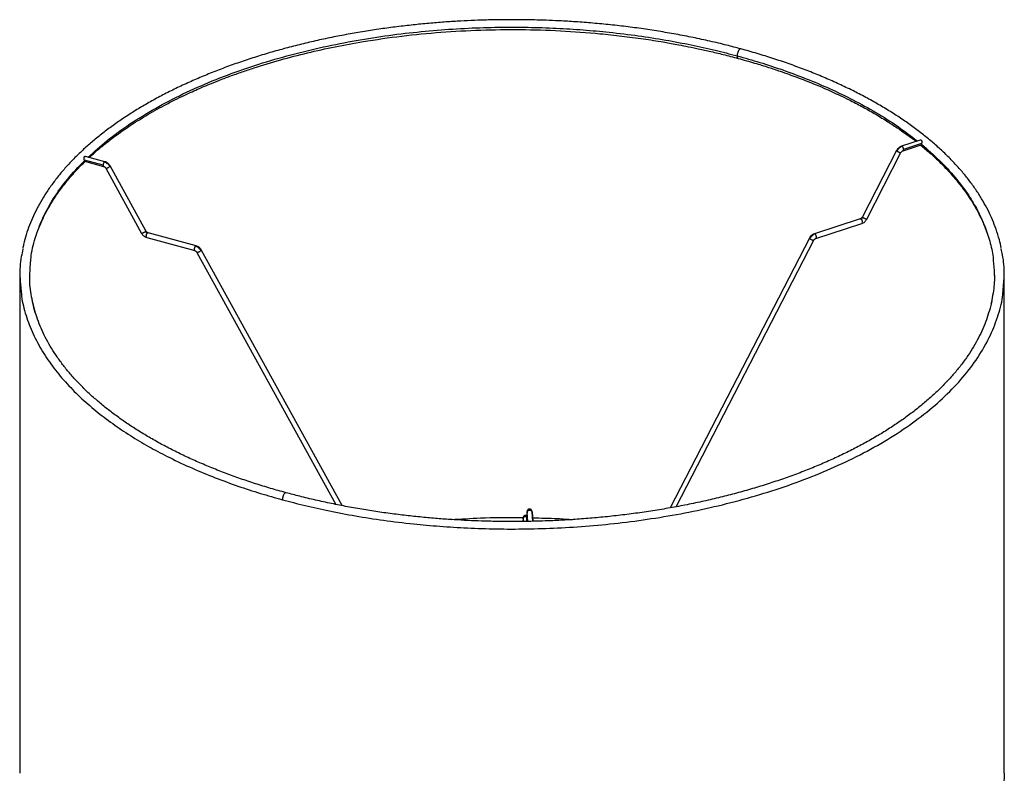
# Paper-space layout '_Trimétrica' of a CAD drawing. Header units: millimetres. Extents: x -212 to 189, y -225 to 469.
# Tile 18 of 18: x -212 to 189, y 163 to 469. Entities that reach past the tile are written whole.
import ezdxf

# ---------------------------------------------------------------- set-up
doc = ezdxf.new("R2010")
doc.units = ezdxf.units.MM

psp = doc.layouts.new('_Trimétrica')

# ---------------------------------------------------------------- linework, layer by layer
at = {"color": 7, "linetype": 'Continuous', "lineweight": 25}
for p, q in [((154.37, 420.08), (146.8, 417.63)), ((147.44, 415.74), (154.77, 418.11)), ((154.96, 418.62), (147.66, 416.25)), ((154.96, 418.62), (154.91, 418.36)), ((-176.96, 411.29), (-184.88, 413.44)), ((144.8, 415.87), (130.89, 388.85)), ((132.67, 387.93), (146.58, 414.96)), ((-185.27, 411.69), (-185.32, 411.94)), ((-177.69, 409.87), (-185.32, 411.94)), ((-185.25, 411.47), (-177.49, 409.36)), ((-176.6, 408.63), (-162.07, 382.16)), ((-160.31, 383.13), (-174.85, 409.59)), ((130.04, 388.07), (111.38, 382.02)), ((111.99, 380.12), (130.65, 386.17)), ((-159.95, 380.47), (-140.45, 375.17)), ((-139.93, 377.1), (-159.43, 382.4)), ((109.36, 380.26), (52.71, 270.58)), ((55.21, 271.05), (111.14, 379.35)), ((-139.57, 374.44), (-83.11, 271.99)), ((-80.55, 271.49), (-137.82, 375.41)), ((-211.49, 365.01), (-211.49, 162.72)), ((184.45, 366.46), (184.49, 365.66)), ((184.5, 365.31), (184.51, 365.01)), ((188.51, 162.72), (188.51, 365.01)), ((-205.21, 349.91), (-206.35, 354.67)), ((183.43, 355.01), (183.12, 353.35)), ((-5.42, 268.95), (-5.59, 265.08)), ((-5.35, 268.92), (-5.39, 269.09)), ((-5.08, 265.09), (-5.36, 268.82)), ((-3.08, 265.13), (-3.36, 268.91)), ((-3.36, 268.86), (-3.08, 265.13)), ((-7.01, 266.37), (-7.07, 265.07)), ((-6.95, 266.34), (-6.98, 266.51)), ((-6.91, 266.06), (-6.95, 266.24)), ((-6.95, 266.18), (-6.87, 265.07))]:
    psp.add_line(p, q, dxfattribs=at)
for points, knots in [([(-11.49, 468.99), (-14.13, 468.97), (-17.87, 468.95), (-23.42, 468.81), (-28.21, 468.64), (-33.92, 468.35), (-39.91, 467.96), (-46.16, 467.44), (-52.58, 466.8), (-59.12, 466.03), (-65.73, 465.13), (-72.37, 464.1), (-79.01, 462.93), (-85.62, 461.64), (-92.2, 460.21), (-98.71, 458.65), (-105.14, 456.96), (-111.47, 455.15), (-117.7, 453.21), (-123.8, 451.14), (-129.77, 448.96), (-135.59, 446.66), (-141.26, 444.25), (-146.76, 441.73), (-152.09, 439.1), (-157.23, 436.36), (-162.18, 433.53), (-166.93, 430.6), (-171.47, 427.58), (-175.79, 424.47), (-179.9, 421.27), (-183.78, 417.99), (-187.43, 414.64), (-190.84, 411.21), (-194, 407.72), (-196.92, 404.15), (-199.59, 400.53), (-202, 396.85), (-204.15, 393.11), (-206.03, 389.32), (-207.65, 385.49), (-208.98, 381.61), (-209.88, 378.43), (-210.24, 376.55), (-210.34, 375.98)], [0, 0, 0, 0, 0.027138, 0.038381, 0.057013, 0.07639, 0.097193, 0.118911, 0.141334, 0.164297, 0.187682, 0.211402, 0.235392, 0.2596, 0.283987, 0.308523, 0.333182, 0.357943, 0.38279, 0.407709, 0.432688, 0.457718, 0.482791, 0.507899, 0.533037, 0.5582, 0.583385, 0.608587, 0.633806, 0.659039, 0.684285, 0.709543, 0.734814, 0.760097, 0.785396, 0.810711, 0.836048, 0.86141, 0.886803, 0.912236, 0.937718, 0.963263, 0.988886, 1, 1, 1, 1]), ([(81.44, 457.13), (79.54, 457.63), (75.43, 458.73), (68.97, 460.27), (62.1, 461.75), (55.14, 463.1), (48.1, 464.31), (41.01, 465.39), (33.87, 466.32), (26.74, 467.1), (19.68, 467.75), (12.85, 468.24), (6.65, 468.58), (1.24, 468.79), (-4.66, 468.95), (-8.84, 468.97), (-11.49, 468.99)], [0, 0, 0, 0, 0.066298, 0.143453, 0.220511, 0.297442, 0.3742, 0.450715, 0.526866, 0.602438, 0.676988, 0.749467, 0.816594, 0.870244, 0.91793, 1, 1, 1, 1]), ([(-183.73, 413.13), (-181.27, 415.37), (-176.14, 420.03), (-166.96, 426.65), (-156.64, 433.02), (-145.43, 438.86), (-133.52, 444.14), (-121.03, 448.84), (-108.13, 452.95), (-94.95, 456.45), (-81.64, 459.37), (-68.32, 461.71), (-55.11, 463.51), (-42.11, 464.8), (-29.39, 465.61), (-17.04, 465.98), (-5.11, 465.97), (6.36, 465.6), (17.35, 464.91), (28.48, 463.9), (39.66, 462.53), (50.8, 460.79), (61.2, 458.81), (70.9, 456.67), (77.01, 455.07), (79.99, 454.29)], [0, 0, 0, 0, 0.049031, 0.102109, 0.154813, 0.206974, 0.258429, 0.309031, 0.358649, 0.407166, 0.454485, 0.500526, 0.545227, 0.588541, 0.630438, 0.670901, 0.709926, 0.74752, 0.783699, 0.818488, 0.858439, 0.896495, 0.932723, 0.967199, 1, 1, 1, 1]), ([(-183.26, 413), (-182.89, 413.35), (-181.19, 414.95), (-177.79, 417.84), (-172.8, 421.74), (-167, 425.81), (-160.33, 430.02), (-154.07, 433.54), (-148.78, 436.28), (-144.98, 438.13), (-141.64, 439.68), (-138.41, 441.11), (-134.9, 442.61), (-130.76, 444.28), (-126.14, 446.04), (-121.27, 447.78), (-114.47, 450.06), (-105.68, 452.71), (-94.7, 455.56), (-83.49, 458.04), (-70.74, 460.38), (-56.38, 462.44), (-40.41, 464.01), (-24.25, 464.89), (-8, 465.09), (8.21, 464.6), (21.93, 463.59), (33.14, 462.39), (41.71, 461.25), (48.14, 460.25), (52.63, 459.47), (55.69, 458.91), (59.39, 458.2), (63.81, 457.3), (68.87, 456.18), (74.5, 454.84), (78.37, 453.81), (80.39, 453.27)], [0, 0, 0, 0, 0.007692, 0.035217, 0.064946, 0.097526, 0.132342, 0.169106, 0.189126, 0.206339, 0.220756, 0.233412, 0.248365, 0.265666, 0.285318, 0.305014, 0.324089, 0.365185, 0.405165, 0.445124, 0.485092, 0.538346, 0.591582, 0.644801, 0.698003, 0.751184, 0.804343, 0.83411, 0.863752, 0.891413, 0.900161, 0.910339, 0.923336, 0.938997, 0.957139, 0.977551, 1, 1, 1, 1]), ([(81.44, 457.13), (81.43, 457.13), (81.38, 457.16), (81.21, 457.13), (80.92, 456.96), (80.63, 456.57), (80.41, 456.16), (80.26, 455.79), (80.14, 455.4), (80.02, 454.88), (80, 454.52), (79.99, 454.29)], [0, 0, 0, 0, 0.008813, 0.101696, 0.272985, 0.444274, 0.537157, 0.632563, 0.728543, 0.823079, 1, 1, 1, 1]), ([(187.35, 376.13), (187.11, 377.27), (186.55, 379.86), (185.32, 383.72), (183.78, 387.72), (182, 391.53), (179.95, 395.3), (177.63, 399.03), (175.05, 402.72), (172.19, 406.34), (169.08, 409.91), (165.72, 413.41), (162.1, 416.84), (158.25, 420.19), (154.15, 423.46), (149.82, 426.65), (145.27, 429.75), (140.49, 432.76), (135.51, 435.67), (130.32, 438.48), (124.93, 441.18), (119.36, 443.78), (113.6, 446.26), (107.67, 448.63), (101.58, 450.88), (95.33, 453.01), (88.92, 455.01), (84.29, 456.38), (81.75, 457.04), (81.44, 457.13)], [0, 0, 0, 0, 0.033401, 0.075733, 0.113811, 0.15194, 0.190116, 0.228335, 0.266593, 0.304882, 0.343197, 0.381531, 0.419879, 0.458236, 0.496598, 0.53496, 0.57332, 0.611676, 0.650024, 0.688365, 0.726695, 0.765014, 0.803321, 0.841613, 0.87989, 0.918148, 0.956384, 0.994595, 1, 1, 1, 1]), ([(79.99, 454.29), (83.07, 453.42), (89.41, 451.63), (98.77, 448.54), (108.28, 445), (117.82, 440.97), (127.31, 436.4), (136.62, 431.25), (145.44, 425.69), (150.65, 421.68), (153.2, 419.71)], [0, 0, 0, 0, 0.105028, 0.215698, 0.332284, 0.455047, 0.58423, 0.720042, 0.862652, 1, 1, 1, 1]), ([(79.99, 454.29), (79.99, 454.17), (80, 453.9), (80.09, 453.58), (80.22, 453.35), (80.34, 453.31), (80.4, 453.29)], [0, 0, 0, 0, 0.23671, 0.499317, 0.782551, 1, 1, 1, 1]), ([(80.39, 453.27), (82.63, 452.65), (86.81, 451.48), (92.47, 449.72), (97.1, 448.19), (100.94, 446.84), (104.35, 445.59), (107.69, 444.31), (111.35, 442.85), (115.03, 441.3), (118.63, 439.69), (122.04, 438.11), (126.05, 436.16), (130.7, 433.75), (135.79, 430.9), (140.59, 428), (144.86, 425.21), (148.66, 422.54), (151.19, 420.69), (152.48, 419.65), (152.63, 419.52)], [0, 0, 0, 0, 0.077225, 0.144429, 0.200459, 0.244615, 0.285534, 0.327658, 0.371014, 0.426418, 0.472203, 0.51584, 0.566063, 0.64, 0.716623, 0.794698, 0.86597, 0.926544, 0.991196, 1, 1, 1, 1]), ([(146.79, 417.63), (146.59, 417.55), (146.19, 417.39), (145.63, 416.97), (145.14, 416.46), (144.91, 416.07), (144.8, 415.88)], [0, 0, 0, 0, 0.247659, 0.5023, 0.755763, 1, 1, 1, 1]), ([(147.12, 417.54), (146.91, 417.46), (146.48, 417.29), (145.88, 416.84), (145.35, 416.28), (145.1, 415.85), (144.97, 415.64)], [0, 0, 0, 0, 0.245958, 0.5, 0.754042, 1, 1, 1, 1]), ([(147.12, 417.54), (147.06, 417.58), (146.95, 417.65), (146.85, 417.65), (146.81, 417.63), (146.8, 417.63)], [0, 0, 0, 0, 0.59151, 0.907578, 1, 1, 1, 1]), ([(147.66, 416.25), (147.65, 416.36), (147.64, 416.53), (147.57, 416.78), (147.51, 416.98), (147.42, 417.16), (147.3, 417.37), (147.19, 417.47), (147.12, 417.54)], [0, 0, 0, 0, 0.235606, 0.363365, 0.494595, 0.626614, 0.756648, 1, 1, 1, 1]), ([(147.44, 415.74), (147.46, 415.75), (147.51, 415.77), (147.57, 415.85), (147.64, 415.99), (147.65, 416.15), (147.66, 416.25)], [0, 0, 0, 0, 0.1596971, 0.3826523, 0.5997127, 1, 1, 1, 1]), ([(154.37, 420.07), (154.43, 420.09), (154.54, 420.14), (154.7, 420.11), (154.83, 420.05), (154.92, 419.93), (155, 419.73), (155.03, 419.42), (155.01, 419.08), (154.98, 418.8), (154.96, 418.68), (154.96, 418.62)], [0, 0, 0, 0, 0.110985, 0.200208, 0.28903, 0.378131, 0.467324, 0.644461, 0.821756, 0.912143, 1, 1, 1, 1]), ([(154.49, 418.02), (155.05, 417.58), (156.91, 416.08), (159.73, 413.57), (162.97, 410.49), (166, 407.34), (168.91, 404.03), (171.55, 400.71), (173.83, 397.5), (176.08, 393.99), (178.34, 389.95), (180.46, 385.41), (181.51, 382.31), (182.02, 380.8)], [0, 0, 0, 0, 0.0394811, 0.1321642, 0.2162356, 0.3012647, 0.3948302, 0.4881481, 0.5708148, 0.6506977, 0.7646475, 0.885994, 1, 1, 1, 1]), ([(154.91, 418.36), (154.89, 418.3), (154.85, 418.17), (154.8, 418.13), (154.77, 418.11)], [0, 0, 0, 0, 0.499426, 1, 1, 1, 1]), ([(154.91, 418.36), (157.36, 416.23), (162.35, 411.9), (168.75, 404.92), (173.86, 398.1), (177.75, 391.55), (180.63, 385.38), (182.72, 378.98), (183.88, 374.19), (184.06, 371.54), (184.09, 371.1)], [0, 0, 0, 0, 0.147942, 0.301826, 0.461543, 0.585062, 0.711642, 0.84114, 0.973382, 1, 1, 1, 1]), ([(-185.32, 411.94), (-185.33, 412.01), (-185.35, 412.13), (-185.38, 412.4), (-185.42, 412.75), (-185.41, 413.06), (-185.35, 413.26), (-185.27, 413.38), (-185.16, 413.45), (-185.03, 413.48), (-184.93, 413.44), (-184.89, 413.43)], [0, 0, 0, 0, 0.08966, 0.181901, 0.363535, 0.54513, 0.636519, 0.727529, 0.818826, 0.910149, 1, 1, 1, 1]), ([(144.81, 415.87), (144.8, 415.87), (144.77, 415.85), (144.82, 415.77), (144.92, 415.68), (144.97, 415.64)], [0, 0, 0, 0, 0.089433, 0.560344, 1, 1, 1, 1]), ([(144.97, 415.64), (145.01, 415.6), (145.1, 415.54), (145.22, 415.46), (145.28, 415.42)], [0, 0, 0, 0, 0.4851705, 1, 1, 1, 1]), ([(145.28, 415.42), (145.38, 415.37), (145.57, 415.25), (145.88, 415.1), (146.16, 415), (146.38, 414.93), (146.53, 414.92), (146.56, 414.95), (146.57, 414.96)], [0, 0, 0, 0, 0.180367, 0.358543, 0.524693, 0.681864, 0.853578, 1, 1, 1, 1]), ([(146.58, 414.95), (146.63, 415.05), (146.74, 415.23), (146.96, 415.46), (147.2, 415.64), (147.37, 415.71), (147.46, 415.74)], [0, 0, 0, 0, 0.249778, 0.505076, 0.757774, 1, 1, 1, 1]), ([(-207.06, 371.1), (-207.04, 371.46), (-206.88, 374.52), (-205.37, 380.28), (-202.43, 388.34), (-198.03, 396.32), (-192.45, 404.17), (-187.67, 409.18), (-185.27, 411.69)], [0, 0, 0, 0, 0.025593, 0.216473, 0.409969, 0.605485, 0.802383, 1, 1, 1, 1]), ([(-203.48, 384.92), (-203.15, 385.75), (-202.27, 387.99), (-200.7, 391.05), (-198.99, 394.06), (-197.41, 396.57), (-195.6, 399.22), (-193.43, 402.1), (-190.84, 405.25), (-188, 408.36), (-185.98, 410.46), (-184.98, 411.39), (-184.97, 411.4)], [0, 0, 0, 0, 0.090235, 0.242474, 0.335436, 0.423791, 0.522784, 0.634579, 0.751934, 0.88677, 0.999446, 1, 1, 1, 1]), ([(-185.15, 411.45), (-185.15, 411.45), (-185.19, 411.44), (-185.22, 411.51), (-185.26, 411.63), (-185.27, 411.69)], [0, 0, 0, 0, 0.042378, 0.521313, 1, 1, 1, 1]), ([(-177.22, 411.18), (-177.28, 411.11), (-177.37, 411.01), (-177.48, 410.79), (-177.56, 410.6), (-177.62, 410.41), (-177.67, 410.16), (-177.68, 409.98), (-177.69, 409.87)], [0, 0, 0, 0, 0.243352, 0.373386, 0.505405, 0.636635, 0.764394, 1, 1, 1, 1]), ([(-177.69, 409.87), (-177.68, 409.77), (-177.67, 409.62), (-177.62, 409.47), (-177.57, 409.4), (-177.52, 409.38), (-177.51, 409.37)], [0, 0, 0, 0, 0.405942, 0.626069, 0.852173, 1, 1, 1, 1]), ([(-177.51, 409.37), (-177.42, 409.34), (-177.24, 409.28), (-176.99, 409.11), (-176.76, 408.89), (-176.65, 408.71), (-176.6, 408.63)], [0, 0, 0, 0, 0.243562, 0.496753, 0.751607, 1, 1, 1, 1]), ([(-176.94, 411.28), (-176.95, 411.28), (-176.98, 411.3), (-177.07, 411.3), (-177.16, 411.23), (-177.22, 411.18)], [0, 0, 0, 0, 0.115119, 0.423283, 1, 1, 1, 1]), ([(-177.22, 411.18), (-177, 411.11), (-176.56, 410.96), (-175.92, 410.53), (-175.37, 410), (-175.1, 409.57), (-174.97, 409.36)], [0, 0, 0, 0, 0.245958, 0.5, 0.754042, 1, 1, 1, 1]), ([(-174.85, 409.6), (-174.97, 409.79), (-175.21, 410.18), (-175.73, 410.67), (-176.31, 411.07), (-176.73, 411.21), (-176.94, 411.28)], [0, 0, 0, 0, 0.244882, 0.49856, 0.752975, 1, 1, 1, 1]), ([(-176.6, 408.63), (-176.59, 408.63), (-176.58, 408.6), (-176.53, 408.59), (-176.41, 408.6), (-176.2, 408.65), (-175.94, 408.75), (-175.71, 408.86), (-175.53, 408.96), (-175.36, 409.07), (-175.15, 409.21), (-175.04, 409.3), (-174.97, 409.36)], [0, 0, 0, 0, 0.046631, 0.130339, 0.211834, 0.362122, 0.51241, 0.593905, 0.677613, 0.761826, 0.844771, 1, 1, 1, 1]), ([(-174.97, 409.36), (-174.93, 409.42), (-174.85, 409.5), (-174.83, 409.57), (-174.85, 409.59), (-174.85, 409.59)], [0, 0, 0, 0, 0.562922, 0.863714, 1, 1, 1, 1]), ([(130.89, 388.85), (130.84, 388.76), (130.73, 388.58), (130.51, 388.34), (130.27, 388.16), (130.1, 388.09), (130.01, 388.06)], [0, 0, 0, 0, 0.249778, 0.505076, 0.757774, 1, 1, 1, 1]), ([(130.34, 387.98), (130.41, 388), (130.56, 388.06), (130.76, 388.21), (130.94, 388.4), (131.02, 388.54), (131.06, 388.61)], [0, 0, 0, 0, 0.245958, 0.5, 0.754042, 1, 1, 1, 1]), ([(131.06, 388.61), (131.01, 388.66), (130.91, 388.75), (130.87, 388.82), (130.89, 388.84), (130.9, 388.84)], [0, 0, 0, 0, 0.439656, 0.910567, 1, 1, 1, 1]), ([(131.37, 388.4), (131.31, 388.44), (131.19, 388.51), (131.1, 388.58), (131.06, 388.61)], [0, 0, 0, 0, 0.51483, 1, 1, 1, 1]), ([(132.66, 387.94), (132.65, 387.92), (132.62, 387.89), (132.47, 387.91), (132.25, 387.97), (131.97, 388.08), (131.66, 388.23), (131.47, 388.34), (131.37, 388.4)], [0, 0, 0, 0, 0.1464218, 0.3181363, 0.4753065, 0.6414568, 0.8196326, 1, 1, 1, 1]), ([(130.04, 388.07), (130.04, 388.07), (130.07, 388.09), (130.17, 388.08), (130.28, 388.02), (130.34, 387.98)], [0, 0, 0, 0, 0.04918, 0.380307, 1, 1, 1, 1]), ([(130.34, 387.98), (130.41, 387.91), (130.52, 387.8), (130.64, 387.59), (130.73, 387.41), (130.79, 387.22), (130.86, 386.97), (130.87, 386.79), (130.88, 386.68)], [0, 0, 0, 0, 0.243352, 0.373386, 0.505405, 0.636635, 0.764394, 1, 1, 1, 1]), ([(130.88, 386.68), (130.87, 386.58), (130.86, 386.43), (130.79, 386.28), (130.73, 386.2), (130.68, 386.18), (130.65, 386.17)], [0, 0, 0, 0, 0.387955, 0.598328, 0.814414, 1, 1, 1, 1]), ([(130.68, 386.18), (130.87, 386.26), (131.28, 386.42), (131.83, 386.83), (132.32, 387.34), (132.55, 387.74), (132.67, 387.93)], [0, 0, 0, 0, 0.247659, 0.5023, 0.755763, 1, 1, 1, 1]), ([(-160.44, 382.9), (-160.51, 382.83), (-160.62, 382.74), (-160.82, 382.6), (-161, 382.5), (-161.18, 382.4), (-161.4, 382.28), (-161.67, 382.18), (-161.88, 382.13), (-161.99, 382.12), (-162.05, 382.14), (-162.06, 382.16), (-162.06, 382.17)], [0, 0, 0, 0, 0.155229, 0.238174, 0.322387, 0.406095, 0.48759, 0.637878, 0.788166, 0.869661, 0.953369, 1, 1, 1, 1]), ([(-162.06, 382.16), (-161.94, 381.97), (-161.7, 381.58), (-161.19, 381.08), (-160.6, 380.69), (-160.18, 380.55), (-159.98, 380.48)], [0, 0, 0, 0, 0.244882, 0.49856, 0.752975, 1, 1, 1, 1]), ([(-160.32, 383.12), (-160.31, 383.12), (-160.3, 383.1), (-160.32, 383.03), (-160.39, 382.95), (-160.44, 382.9)], [0, 0, 0, 0, 0.136286, 0.437078, 1, 1, 1, 1]), ([(-160.44, 382.9), (-160.4, 382.83), (-160.31, 382.69), (-160.12, 382.51), (-159.91, 382.37), (-159.76, 382.31), (-159.69, 382.29)], [0, 0, 0, 0, 0.245958, 0.5, 0.754042, 1, 1, 1, 1]), ([(-159.42, 382.4), (-159.5, 382.42), (-159.68, 382.48), (-159.93, 382.65), (-160.15, 382.87), (-160.26, 383.05), (-160.32, 383.13)], [0, 0, 0, 0, 0.229853, 0.487632, 0.747106, 1, 1, 1, 1]), ([(-160.16, 380.98), (-160.15, 381.09), (-160.14, 381.26), (-160.08, 381.52), (-160.03, 381.71), (-159.95, 381.9), (-159.84, 382.11), (-159.75, 382.22), (-159.69, 382.29)], [0, 0, 0, 0, 0.2356056, 0.3633653, 0.4945948, 0.6266144, 0.7566477, 1, 1, 1, 1]), ([(-159.95, 380.47), (-159.98, 380.48), (-160.03, 380.5), (-160.08, 380.58), (-160.14, 380.72), (-160.15, 380.88), (-160.16, 380.98)], [0, 0, 0, 0, 0.202802, 0.41432, 0.620246, 1, 1, 1, 1]), ([(-159.69, 382.29), (-159.63, 382.33), (-159.54, 382.4), (-159.46, 382.41), (-159.43, 382.4), (-159.43, 382.4)], [0, 0, 0, 0, 0.641104, 0.983672, 1, 1, 1, 1]), ([(109.37, 380.26), (109.37, 380.26), (109.34, 380.24), (109.39, 380.16), (109.49, 380.07), (109.53, 380.03)], [0, 0, 0, 0, 0.089614, 0.560432, 1, 1, 1, 1]), ([(111.35, 382.01), (111.15, 381.93), (110.76, 381.78), (110.2, 381.36), (109.71, 380.85), (109.48, 380.46), (109.36, 380.27)], [0, 0, 0, 0, 0.2476787, 0.5023064, 0.7557525, 1, 1, 1, 1]), ([(111.68, 381.93), (111.47, 381.84), (111.05, 381.68), (110.44, 381.23), (109.91, 380.67), (109.66, 380.24), (109.53, 380.03)], [0, 0, 0, 0, 0.245973, 0.5, 0.754027, 1, 1, 1, 1]), ([(111.68, 381.93), (111.62, 381.97), (111.51, 382.04), (111.41, 382.04), (111.38, 382.02), (111.38, 382.02)], [0, 0, 0, 0, 0.619693, 0.95082, 1, 1, 1, 1]), ([(112.22, 380.64), (112.21, 380.75), (112.2, 380.92), (112.13, 381.17), (112.07, 381.36), (111.98, 381.55), (111.86, 381.76), (111.75, 381.86), (111.68, 381.93)], [0, 0, 0, 0, 0.235606, 0.363365, 0.494595, 0.626614, 0.756648, 1, 1, 1, 1]), ([(111.99, 380.12), (112.02, 380.13), (112.07, 380.15), (112.13, 380.24), (112.2, 380.38), (112.21, 380.53), (112.22, 380.64)], [0, 0, 0, 0, 0.1855862, 0.4016723, 0.6120452, 1, 1, 1, 1]), ([(-140.19, 376.99), (-140.25, 376.92), (-140.34, 376.81), (-140.45, 376.6), (-140.53, 376.41), (-140.59, 376.22), (-140.64, 375.96), (-140.65, 375.79), (-140.66, 375.68)], [0, 0, 0, 0, 0.2433523, 0.3733856, 0.5054052, 0.6366347, 0.7643944, 1, 1, 1, 1]), ([(-139.91, 377.08), (-139.91, 377.09), (-139.95, 377.11), (-140.04, 377.1), (-140.13, 377.04), (-140.19, 376.99)], [0, 0, 0, 0, 0.115119, 0.423283, 1, 1, 1, 1]), ([(-137.94, 375.18), (-138.08, 375.38), (-138.34, 375.81), (-138.9, 376.34), (-139.52, 376.76), (-139.97, 376.92), (-140.19, 376.99)], [0, 0, 0, 0, 0.245973, 0.5, 0.754027, 1, 1, 1, 1]), ([(-137.82, 375.41), (-137.94, 375.6), (-138.18, 375.99), (-138.7, 376.48), (-139.28, 376.88), (-139.7, 377.02), (-139.9, 377.09)], [0, 0, 0, 0, 0.244892, 0.498553, 0.752955, 1, 1, 1, 1]), ([(109.53, 380.03), (109.58, 379.99), (109.66, 379.93), (109.78, 379.85), (109.84, 379.81)], [0, 0, 0, 0, 0.485179, 1, 1, 1, 1]), ([(109.84, 379.81), (109.94, 379.76), (110.13, 379.64), (110.45, 379.49), (110.72, 379.39), (110.94, 379.32), (111.09, 379.3), (111.12, 379.34), (111.13, 379.35)], [0, 0, 0, 0, 0.1803759, 0.3585725, 0.5247495, 0.6819263, 0.8536451, 1, 1, 1, 1]), ([(111.14, 379.34), (111.19, 379.43), (111.3, 379.62), (111.52, 379.85), (111.76, 380.03), (111.93, 380.1), (112.02, 380.13)], [0, 0, 0, 0, 0.249804, 0.505089, 0.757768, 1, 1, 1, 1]), ([(-210.26, 375.68), (-210.5, 374.69), (-211.39, 371), (-211.7, 365.35), (-211.2, 360.72), (-211, 358.8)], [0, 0, 0, 0, 0.17725, 0.659417, 1, 1, 1, 1]), ([(-140.66, 375.68), (-140.65, 375.58), (-140.64, 375.42), (-140.59, 375.28), (-140.53, 375.21), (-140.49, 375.19), (-140.48, 375.18)], [0, 0, 0, 0, 0.40596, 0.626097, 0.852212, 1, 1, 1, 1]), ([(-140.48, 375.18), (-140.39, 375.15), (-140.21, 375.09), (-139.96, 374.91), (-139.73, 374.7), (-139.62, 374.52), (-139.57, 374.43)], [0, 0, 0, 0, 0.243566, 0.496738, 0.751581, 1, 1, 1, 1]), ([(-139.56, 374.44), (-139.56, 374.44), (-139.55, 374.41), (-139.5, 374.4), (-139.38, 374.4), (-139.17, 374.46), (-138.91, 374.56), (-138.68, 374.68), (-138.5, 374.77), (-138.33, 374.88), (-138.12, 375.02), (-138.01, 375.11), (-137.94, 375.18)], [0, 0, 0, 0, 0.046498, 0.130218, 0.211725, 0.362033, 0.512342, 0.593848, 0.677568, 0.761792, 0.844749, 1, 1, 1, 1]), ([(-137.94, 375.18), (-137.9, 375.23), (-137.82, 375.31), (-137.8, 375.38), (-137.82, 375.4), (-137.82, 375.4)], [0, 0, 0, 0, 0.562638, 0.863278, 1, 1, 1, 1]), ([(188.06, 358.8), (188.26, 361.02), (188.71, 365.9), (188.33, 371.6), (187.48, 375.04), (187.29, 375.83)], [0, 0, 0, 0, 0.390953, 0.859806, 1, 1, 1, 1]), ([(-206.35, 354.67), (-206.5, 355.25), (-207.3, 358.42), (-207.67, 363.92), (-207.25, 368.81), (-207.06, 371.1)], [0, 0, 0, 0, 0.107551, 0.582055, 1, 1, 1, 1]), ([(184.09, 371.1), (184.27, 369.29), (184.67, 365.2), (184.42, 359.82), (183.69, 356.27), (183.43, 355.01)], [0, 0, 0, 0, 0.336302, 0.762526, 1, 1, 1, 1]), ([(-211, 358.8), (-210.95, 358.06), (-210.72, 354.71), (-209.15, 348.86), (-206.35, 341.37), (-202.51, 334.22), (-197.86, 327.42), (-192.48, 321.01), (-186.49, 315), (-179.99, 309.4), (-173.08, 304.21), (-165.86, 299.43), (-158.4, 295.04), (-150.31, 290.78), (-141.61, 286.7), (-132.32, 282.86), (-123.08, 279.47), (-113.98, 276.49), (-107.82, 274.76), (-104.82, 273.91)], [0, 0, 0, 0, 0.021182, 0.095244, 0.16748, 0.237766, 0.306006, 0.372127, 0.436084, 0.497848, 0.557415, 0.614793, 0.670008, 0.723096, 0.784057, 0.842118, 0.897385, 0.949973, 1, 1, 1, 1]), ([(-104.82, 273.91), (-101.78, 273.11), (-95.53, 271.47), (-85.61, 269.29), (-74.96, 267.27), (-63.56, 265.49), (-52.11, 264.09), (-40.72, 263.06), (-29.48, 262.36), (-17.73, 261.99), (-5.51, 261.98), (7.13, 262.38), (20.14, 263.22), (33.45, 264.55), (46.97, 266.41), (60.6, 268.83), (74.21, 271.83), (87.68, 275.44), (100.86, 279.67), (113.61, 284.5), (125.77, 289.93), (137.18, 295.94), (147.71, 302.47), (157.22, 309.47), (165.6, 316.88), (172.76, 324.63), (178.61, 332.63), (183.16, 340.79), (186.24, 349.03), (187.84, 355.05), (188.03, 358.31), (188.06, 358.8)], [0, 0, 0, 0, 0.0256894, 0.0526936, 0.0810736, 0.1108884, 0.1421924, 0.1694535, 0.1978068, 0.2272711, 0.2578589, 0.2895755, 0.3224174, 0.3563714, 0.391413, 0.4275055, 0.4645992, 0.5026307, 0.5415225, 0.5811832, 0.6215083, 0.6623811, 0.7036746, 0.7452533, 0.7869762, 0.8286991, 0.8702778, 0.9115713, 0.9524441, 0.9927692, 1, 1, 1, 1]), ([(-103.36, 276.76), (-103.62, 276.83), (-106.01, 277.45), (-110.42, 278.75), (-116.57, 280.65), (-122.58, 282.69), (-128.45, 284.84), (-134.18, 287.1), (-139.74, 289.48), (-145.14, 291.96), (-150.36, 294.54), (-155.38, 297.21), (-160.22, 299.98), (-164.85, 302.85), (-169.27, 305.79), (-173.47, 308.82), (-177.45, 311.92), (-181.21, 315.1), (-184.73, 318.34), (-188.01, 321.65), (-191.06, 325.02), (-193.86, 328.45), (-196.41, 331.93), (-198.7, 335.46), (-200.75, 339.03), (-202.53, 342.66), (-204.05, 346.33), (-205.29, 350.04), (-206.09, 352.92), (-206.38, 354.56), (-206.45, 354.95)], [0, 0, 0, 0, 0.004599, 0.041704, 0.078928, 0.116249, 0.153649, 0.191113, 0.228628, 0.266184, 0.303772, 0.341386, 0.37902, 0.416671, 0.454337, 0.492018, 0.529718, 0.567438, 0.605188, 0.642975, 0.680812, 0.718716, 0.756706, 0.794806, 0.833041, 0.871442, 0.91004, 0.948868, 0.987958, 1, 1, 1, 1]), ([(183.56, 355.28), (183.54, 355.16), (183.3, 353.64), (182.56, 350.89), (181.34, 347.03), (179.86, 343.35), (178.12, 339.69), (176.11, 336.07), (173.83, 332.5), (171.29, 328.97), (168.49, 325.49), (165.43, 322.07), (162.13, 318.7), (158.58, 315.4), (154.78, 312.17), (150.75, 309.01), (146.49, 305.92), (142, 302.92), (137.3, 300.01), (132.38, 297.19), (127.25, 294.46), (121.93, 291.84), (116.41, 289.32), (110.71, 286.9), (104.84, 284.6), (98.8, 282.41), (92.61, 280.34), (86.27, 278.39), (79.8, 276.56), (73.2, 274.86), (66.48, 273.3), (59.66, 271.86), (52.76, 270.56), (45.78, 269.39), (38.74, 268.36), (31.68, 267.48), (24.62, 266.73), (17.66, 266.13), (10.89, 265.67), (4.92, 265.37), (-0.36, 265.19), (-5.62, 265.06), (-9.34, 265.04), (-11.49, 265.03)], [0, 0, 0, 0, 0.002554, 0.031446, 0.057364, 0.083224, 0.109026, 0.134775, 0.160478, 0.186142, 0.211776, 0.237386, 0.262978, 0.288557, 0.314128, 0.339693, 0.365256, 0.390817, 0.416378, 0.44194, 0.467503, 0.493066, 0.518631, 0.544195, 0.569758, 0.595317, 0.620872, 0.64642, 0.671957, 0.697478, 0.722979, 0.748451, 0.773883, 0.799258, 0.824547, 0.849706, 0.874649, 0.899197, 0.922901, 0.945436, 0.961401, 0.977749, 1, 1, 1, 1]), ([(-103.36, 276.74), (-103.37, 276.75), (-103.43, 276.78), (-103.6, 276.75), (-103.89, 276.58), (-104.19, 276.19), (-104.4, 275.77), (-104.55, 275.41), (-104.67, 275.02), (-104.79, 274.5), (-104.81, 274.14), (-104.82, 273.91)], [0, 0, 0, 0, 0.014371, 0.106734, 0.277062, 0.44739, 0.539753, 0.634623, 0.730065, 0.824071, 1, 1, 1, 1]), ([(-11.49, 265.03), (-14.11, 265.05), (-17.82, 265.07), (-23.32, 265.21), (-28.06, 265.38), (-33.72, 265.67), (-39.65, 266.06), (-45.84, 266.57), (-52.2, 267.21), (-58.68, 267.97), (-65.22, 268.86), (-71.79, 269.88), (-78.36, 271.04), (-84.9, 272.32), (-91.4, 273.74), (-97.57, 275.21), (-101.51, 276.26), (-103.36, 276.76)], [0, 0, 0, 0, 0.082249, 0.116325, 0.17279, 0.231516, 0.294561, 0.360372, 0.428317, 0.497892, 0.568738, 0.64059, 0.713247, 0.786554, 0.860391, 0.93466, 1, 1, 1, 1]), ([(-5.35, 269.42), (-5.37, 269.37), (-5.4, 269.28), (-5.41, 269.05), (-5.42, 268.94)], [0, 0, 0, 0, 0.521845, 1, 1, 1, 1]), ([(-5.41, 268.95), (-5.41, 268.9), (-5.42, 268.75), (-5.37, 268.58), (-5.29, 268.48), (-5.27, 268.46)], [0, 0, 0, 0, 0.284552, 0.842382, 1, 1, 1, 1]), ([(-4.42, 270.12), (-4.54, 270.1), (-4.74, 270.08), (-4.97, 269.95), (-5.13, 269.81), (-5.26, 269.65), (-5.37, 269.41), (-5.39, 269.22), (-5.4, 269.1)], [0, 0, 0, 0, 0.243939, 0.374068, 0.506073, 0.637202, 0.7648, 1, 1, 1, 1]), ([(-5.37, 268.91), (-5.37, 268.91), (-5.37, 268.92), (-5.36, 268.82), (-5.35, 268.77)], [0, 0, 0, 0, 0.382512, 1, 1, 1, 1]), ([(-5.36, 268.82), (-5.34, 268.92), (-5.32, 269.09), (-5.2, 269.29), (-5.07, 269.43), (-4.92, 269.54), (-4.68, 269.66), (-4.49, 269.68), (-4.36, 269.69)], [0, 0, 0, 0, 0.235606, 0.363365, 0.494595, 0.626614, 0.756648, 1, 1, 1, 1]), ([(-4.42, 270.11), (-4.41, 270.11), (-4.41, 270.14), (-4.39, 270.02), (-4.37, 269.8), (-4.36, 269.69)], [0, 0, 0, 0, 0.065955, 0.540529, 1, 1, 1, 1]), ([(-3.39, 269.13), (-3.41, 269.25), (-3.43, 269.45), (-3.56, 269.68), (-3.69, 269.84), (-3.85, 269.97), (-4.09, 270.09), (-4.29, 270.11), (-4.42, 270.12)], [0, 0, 0, 0, 0.234684, 0.362076, 0.493077, 0.625067, 0.755318, 1, 1, 1, 1]), ([(-4.36, 269.69), (-4.23, 269.68), (-4.03, 269.67), (-3.8, 269.56), (-3.64, 269.46), (-3.51, 269.32), (-3.39, 269.12), (-3.37, 268.96), (-3.36, 268.86)], [0, 0, 0, 0, 0.243352, 0.373386, 0.505405, 0.636635, 0.764394, 1, 1, 1, 1]), ([(-3.36, 268.91), (-3.37, 269), (-3.39, 269.21), (-3.41, 269.29), (-3.42, 269.33)], [0, 0, 0, 0, 0.484529, 1, 1, 1, 1]), ([(-36.2, 265.85), (-32.22, 266.08), (-23.08, 266.62), (-13.28, 266.83), (-7.53, 266.66), (-6.97, 266.64)], [0, 0, 0, 0, 0.409699, 0.943065, 1, 1, 1, 1]), ([(-6.94, 266.84), (-6.96, 266.8), (-6.99, 266.7), (-7.01, 266.47), (-7.01, 266.37)], [0, 0, 0, 0, 0.521981, 1, 1, 1, 1]), ([(-7, 266.37), (-7.01, 266.32), (-7.02, 266.19), (-6.97, 266.08), (-6.93, 266)], [0, 0, 0, 0, 0.392803, 1, 1, 1, 1]), ([(-6.01, 267.54), (-6.14, 267.52), (-6.33, 267.5), (-6.57, 267.37), (-6.72, 267.23), (-6.85, 267.07), (-6.97, 266.83), (-6.98, 266.64), (-6.99, 266.52)], [0, 0, 0, 0, 0.243943, 0.3740726, 0.5060783, 0.6372064, 0.7648027, 1, 1, 1, 1]), ([(-6.96, 266.33), (-6.96, 266.33), (-6.96, 266.34), (-6.95, 266.24), (-6.95, 266.19)], [0, 0, 0, 0, 0.384546, 1, 1, 1, 1]), ([(-6.95, 266.24), (-6.94, 266.34), (-6.92, 266.51), (-6.79, 266.71), (-6.67, 266.85), (-6.51, 266.96), (-6.27, 267.08), (-6.08, 267.1), (-5.95, 267.11)], [0, 0, 0, 0, 0.235606, 0.363365, 0.494595, 0.626614, 0.756648, 1, 1, 1, 1]), ([(-5.95, 267.11), (-5.96, 267.22), (-5.98, 267.44), (-6, 267.56), (-6.01, 267.53), (-6.01, 267.53)], [0, 0, 0, 0, 0.4586253, 0.9322669, 1, 1, 1, 1]), ([(-5.49, 267.4), (-5.54, 267.43), (-5.7, 267.52), (-5.88, 267.53), (-6.01, 267.54)], [0, 0, 0, 0, 0.291977, 1, 1, 1, 1]), ([(-5.95, 267.11), (-5.82, 267.11), (-5.66, 267.1), (-5.53, 267.04), (-5.51, 267.03)], [0, 0, 0, 0, 0.827248, 1, 1, 1, 1]), ([(-3.18, 266.54), (0.21, 266.49), (5.65, 266.4), (11.03, 265.99), (13.06, 265.84)], [0, 0, 0, 0, 0.623095, 1, 1, 1, 1]), ([(188.48, 162.72), (188.45, 160.15), (188.4, 156.58), (187.53, 153.04), (187.29, 152.05)], [0, 0, 0, 0, 0.719802, 1, 1, 1, 1])]:
    psp.add_open_spline(points, degree=3, knots=knots, dxfattribs=at)

doc.saveas('drawing.dxf')
